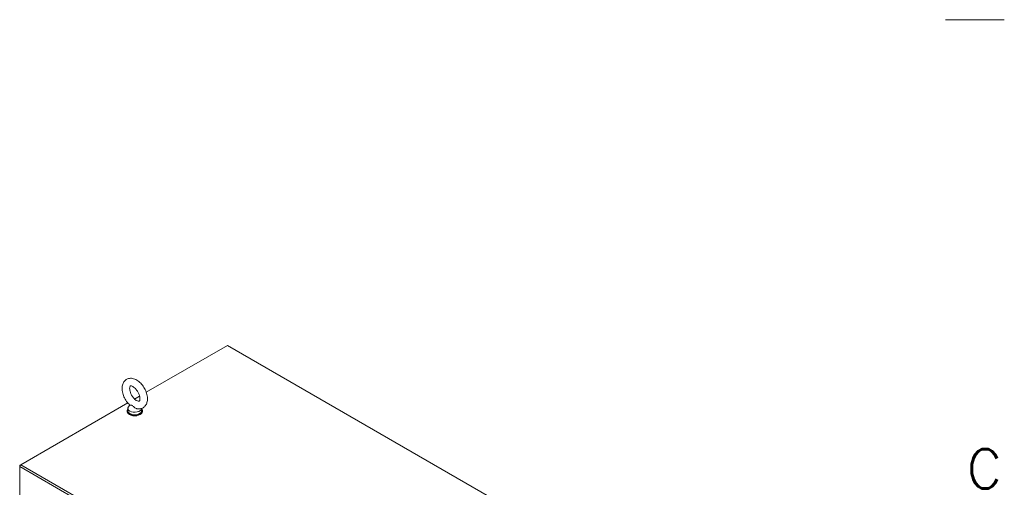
# Model space of a CAD drawing. Header units: inches. Extents: x 4 to 472, y 10 to 298.
# Tile 38 of 45: x 412 to 469, y 179 to 205. Entities that reach past the tile are written whole.
import ezdxf

# ---------------------------------------------------------------- set-up
doc = ezdxf.new("R2010")
doc.units = ezdxf.units.IN
doc.header["$LTSCALE"] = 28
doc.header["$MEASUREMENT"] = 0
doc.layers.get('0').update_dxf_attribs({"lineweight": 0})
for name, color, linetype, lineweight in [('Border (ANSI)', 7, 'Continuous', 5), ('Visible (ANSI)', 7, 'Continuous', 5), ('Visible Narrow (ANSI)', 7, 'Continuous', 5)]:
    doc.layers.add(name, color=color, linetype=linetype, lineweight=lineweight)
doc.styles.add('Note Text (ANSI)', font='RomanS.shx')

# ---------------------------------------------------------------- blocks, each defined once
blk = doc.blocks.new('Borders Default Border')
at = {"layer": 'Border (ANSI)'}
blk.add_line((16.62, 7.3333), (16.74, 7.3333), dxfattribs=at)
at = {"layer": 'Border (ANSI)', "insert": (16.663, 6.3759), "char_height": 0.08, "attachment_point": 7, "style": 'Note Text (ANSI)'}
blk.add_mtext('C', dxfattribs=at)

msp = doc.modelspace()

# ---------------------------------------------------------------- linework, layer by layer
at = {"layer": 'Visible (ANSI)'}
for p, q in [((419.5921, 184.0196), (424.2369, 186.6944)), ((424.2369, 186.6944), (442.0251, 176.4509)), ((418.9231, 183.6343), (419.2057, 183.7971)), ((412.4039, 179.8802), (418.5366, 183.4118)), ((418.6488, 183.2968), (418.5722, 183.1957)), ((418.4939, 182.9623), (418.4939, 182.9265)), ((418.5394, 183.1054), (418.5394, 182.9623)), ((419.3234, 183.0988), (419.3234, 182.9623)), ((419.3689, 182.9623), (419.3689, 182.9265)), ((412.3992, 179.8773), (412.342, 179.8444)), ((412.342, 179.8444), (412.342, 179.7731)), ((412.3601, 179.834), (412.342, 179.8444)), ((412.342, 177.9846), (412.342, 179.7731))]:
    msp.add_line(p, q, dxfattribs=at)
for centre, major_axis, ratio, start_param, end_param in [((418.9314, 182.9623), (-0.4375, 0), 0.5758617, 5.8230671, 9.8848962), ((418.9314, 182.9265), (-0.4375, 0), 0.5758617, 0, 3.1415927), ((418.9314, 183.1054), (0.392, 0), 0.5758617, 2.7298418, 6.2536536), ((418.9314, 182.9623), (0.392, 0), 0.5758617, 3.1415927, 6.2831853), ((412.4039, 179.8087), (0.0436, 0.0758), 0.5780931, 0.7834645, 2.3542608)]:
    msp.add_ellipse(centre, major_axis=major_axis, ratio=ratio, start_param=start_param, end_param=end_param, dxfattribs=at)
for points, knots in [([(419.0403, 183.0838), (419.1174, 183.0675), (419.1988, 183.0659), (419.3393, 183.1002), (419.3987, 183.1283), (419.4982, 183.2045), (419.5387, 183.2512), (419.6056, 183.3618), (419.6291, 183.4269), (419.6597, 183.5767), (419.662, 183.6627), (419.6436, 183.8445), (419.6207, 183.9404), (419.5533, 184.1275), (419.509, 184.2187), (419.4034, 184.3889), (419.3423, 184.468), (419.2066, 184.6082), (419.1319, 184.6692), (418.9726, 184.7644), (418.8876, 184.799), (418.7224, 184.8269), (418.6426, 184.8251), (418.5061, 184.7858), (418.4486, 184.7557), (418.3524, 184.6763), (418.3135, 184.628), (418.2497, 184.514), (418.2279, 184.4469), (418.2014, 184.2935), (418.2013, 184.2057), (418.2246, 184.0222), (418.2498, 183.9263), (418.3212, 183.74), (418.3673, 183.6497), (418.476, 183.4818), (418.5385, 183.4041), (418.623, 183.3205), (418.6391, 183.3054), (418.6556, 183.2908)], [0.3060464, 0.3060464, 0.3060464, 0.3060464, 0.616762, 0.616762, 0.8594738, 0.8594738, 1.0924992, 1.0924992, 1.3624803, 1.3624803, 1.6945419, 1.6945419, 2.0545785, 2.0545785, 2.4109228, 2.4109228, 2.764983, 2.764983, 3.1230714, 3.1230714, 3.4800749, 3.4800749, 3.7830682, 3.7830682, 4.0224643, 4.0224643, 4.2571478, 4.2571478, 4.5325223, 4.5325223, 4.869513, 4.869513, 5.2297694, 5.2297694, 5.585641, 5.585641, 5.9398372, 5.9398372, 6.021369, 6.021369, 6.021369, 6.021369]), ([(419.0397, 183.5452), (419.0692, 183.5283), (419.096, 183.5173), (419.1389, 183.5056), (419.1549, 183.5046), (419.1782, 183.5063), (419.181, 183.5083), (419.1887, 183.5139), (419.194, 183.5186), (419.2082, 183.5452), (419.2163, 183.5678), (419.2245, 183.6262), (419.2255, 183.6595), (419.219, 183.7357), (419.2112, 183.7789), (419.1858, 183.871), (419.1677, 183.92), (419.122, 184.0178), (419.0943, 184.0666), (419.0326, 184.1572), (418.9986, 184.199), (418.9294, 184.2706), (418.8944, 184.3005), (418.8292, 184.3461), (418.799, 184.3622), (418.7483, 184.3823), (418.7277, 184.3866), (418.6968, 184.3891), (418.6884, 184.3869), (418.6775, 184.3829), (418.6745, 184.3822), (418.6581, 184.3563), (418.6486, 184.3344), (418.639, 184.2757), (418.6373, 184.2434), (418.6422, 184.169), (418.6491, 184.1266), (418.6726, 184.0357), (418.6898, 183.987), (418.7336, 183.8891), (418.7605, 183.8401), (418.8211, 183.7483), (418.8547, 183.7055), (418.9236, 183.6318), (418.9588, 183.6006), (419.0087, 183.5642), (419.0245, 183.554), (419.0397, 183.5452)], [0, 0, 0, 0, 0.255193, 0.255193, 0.5097016, 0.5097016, 0.8461042, 0.8461042, 1.1298418, 1.1298418, 1.4226984, 1.4226984, 1.6740568, 1.6740568, 1.9341886, 1.9341886, 2.2059218, 2.2059218, 2.484519, 2.484519, 2.7633416, 2.7633416, 3.0354745, 3.0354745, 3.2955573, 3.2955573, 3.546898, 3.546898, 3.8277948, 3.8277948, 4.219695, 4.219695, 4.5406246, 4.5406246, 4.7920189, 4.7920189, 5.0510092, 5.0510092, 5.3218073, 5.3218073, 5.6000335, 5.6000335, 5.8791298, 5.8791298, 6.1521628, 6.1521628, 6.2831853, 6.2831853, 6.2831853, 6.2831853]), ([(418.778, 183.2688), (418.7712, 183.2727), (418.7644, 183.2757), (418.7432, 183.2825), (418.7294, 183.2836), (418.6954, 183.2848), (418.6727, 183.2834), (418.6586, 183.2887), (418.6568, 183.2897), (418.6556, 183.2908)], [0.91423809, 0.91423809, 0.91423809, 0.91423809, 0.9520549, 0.9520549, 1.03110369, 1.03110369, 1.1787345, 1.1787345, 1.20597232, 1.20597232, 1.20597232, 1.20597232]), ([(419.0403, 183.0838), (419.0309, 183.0858), (419.0215, 183.0884), (418.9859, 183.1005), (418.9604, 183.1137), (418.903, 183.1523), (418.8753, 183.1785), (418.8322, 183.2219), (418.8131, 183.243), (418.7886, 183.2621), (418.7833, 183.2658), (418.778, 183.2688)], [0.56343318, 0.56343318, 0.56343318, 0.56343318, 0.59143372, 0.59143372, 0.67079373, 0.67079373, 0.78259067, 0.78259067, 0.8847232, 0.8847232, 0.91423809, 0.91423809, 0.91423809, 0.91423809])]:
    msp.add_open_spline(points, degree=3, knots=knots, dxfattribs=at)
at = {"layer": 'Visible Narrow (ANSI)'}
for p, q in [((412.4039, 179.8802), (430.1921, 169.6367)), ((430.1302, 169.5295), (412.342, 179.7731))]:
    msp.add_line(p, q, dxfattribs=at)

# ---------------------------------------------------------------- block references
at = {"xscale": 28, "yscale": 28, "zscale": 28}
msp.add_blockref('Borders Default Border', (0, 0), dxfattribs=at)

doc.saveas('drawing.dxf')
